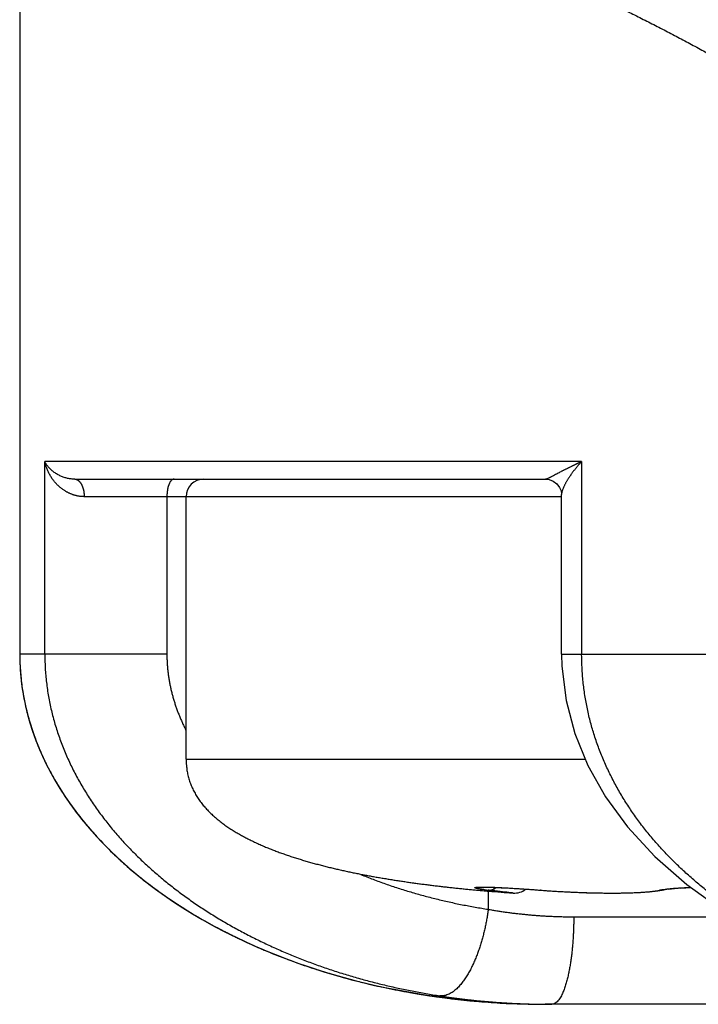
# Model space of a CAD drawing. Header units: millimetres. Extents: x 0 to 1300, y 0 to 891.
# Tile 123 of 141: x 881 to 884.87, y 464.6 to 470.22. Entities that reach past the tile are written whole.
import ezdxf

# ---------------------------------------------------------------- set-up
doc = ezdxf.new("R2010")
doc.units = ezdxf.units.MM
doc.header["$LTSCALE"] = 0.545669
doc.layers.add('NoLayerName_001', color=7, linetype='Continuous')

msp = doc.modelspace()

# ---------------------------------------------------------------- linework, layer by layer
at = {"layer": 'NoLayerName_001', "color": 60, "linetype": 'Continuous', "lineweight": 25}
for p, q in [((881, 487.85), (881, 466.6)), ((881.14302085, 466.60000004), (881.14302085, 467.7)), ((884.20805053, 467.7), (881.14302085, 467.7)), ((884.20805053, 467.7), (884.20805053, 466.6)), ((881.31402088, 467.6), (884.00181416, 467.6)), ((884.09347742, 467.5), (881.3680029, 467.5)), ((881.84034888, 467.5), (881.84034888, 466.6)), ((881.95, 466), (881.95, 467.5)), ((884.09347729, 466.60000005), (884.09347729, 467.51203615)), ((881.84034888, 466.6), (881, 466.6)), ((884.09347738, 466.60000005), (905.90652262, 466.59999893)), ((881.95, 466), (884.22920903, 466)), ((883.64195442, 465.24960392), (883.62620333, 465.2510102)), ((883.67465375, 465.24700358), (883.67465375, 465.14279636)), ((883.68656522, 465.26868989), (883.70540848, 465.26810219)), ((883.70540848, 465.26810219), (883.72645882, 465.26729047)), ((883.72645882, 465.26729047), (883.74959586, 465.26625826)), ((883.74959586, 465.26625826), (883.77464733, 465.2650023)), ((883.77464733, 465.2650023), (883.81542643, 465.26271388)), ((883.81542643, 465.26271388), (883.85940405, 465.25997191)), ((883.85940405, 465.25997191), (883.90756542, 465.25669428)), ((883.90572855, 465.25682465), (883.95531804, 465.25319159)), ((883.95340728, 465.2533364), (884.02464197, 465.24807356)), ((883.97467484, 465.25190122), (883.97355291, 465.25179001)), ((884.64272736, 465.24817796), (884.67478421, 465.25411753)), ((884.67607372, 465.2564698), (884.69471293, 465.25880799)), ((884.69242782, 465.25705466), (884.70694419, 465.25886305)), ((884.71811062, 465.26005062), (884.73428706, 465.26154292)), ((884.73428706, 465.26154292), (884.75797939, 465.26336615)), ((884.75258704, 465.2629849), (884.7793888, 465.26472523)), ((884.77289439, 465.26433942), (884.80288282, 465.26596096)), ((884.79512536, 465.26557973), (884.82840057, 465.26704485)), ((884.81917895, 465.26668369), (884.83136827, 465.26712706)), ((884.16308893, 465.1), (885.07666843, 465.1)), ((882.96764409, 464.72214758), (883.06424226, 464.69981634)), ((883.06424226, 464.69981634), (883.32528407, 464.651349)), ((883.32528407, 464.651349), (883.59468446, 464.61843344)), ((906, 464.6), (884, 464.6))]:
    msp.add_line(p, q, dxfattribs=at)
for points in [[(884.00178581, 467.59999998), (884.02261794, 467.59758358), (884.04636017, 467.58843494), (884.06690306, 467.57304419), (884.08209098, 467.55322897), (884.09059395, 467.53271817), (884.09334343, 467.5162383), (884.09347753, 467.51193596)], [(884.09355401, 466.60000007), (884.09524846, 466.53178489), (884.11902516, 466.33530061), (884.16894181, 466.14701911), (884.24393096, 465.96408654), (884.34431092, 465.78604943), (884.47066008, 465.61294173), (884.62512139, 465.44466682), (884.80776588, 465.28395204), (885.02053948, 465.1322762), (885.26086304, 464.99408137), (885.52734685, 464.8723499), (885.81759777, 464.76997014), (886.12893315, 464.68957364), (886.35129423, 464.64867589)], [(883.6279234, 465.26866668), (883.62817759, 465.26868937), (883.62955629, 465.26878801), (883.63200447, 465.26891713), (883.63531155, 465.26904107), (883.63942864, 465.26914464)], [(883.63942864, 465.26914464), (883.64422945, 465.26921518), (883.64971391, 465.26924629), (883.65584369, 465.26923298), (883.66261063, 465.26917215), (883.67000165, 465.26906197), (883.67799558, 465.26890179), (883.68656522, 465.26868989)], [(884.02464197, 465.24807356), (884.09677666, 465.24366359), (884.16721943, 465.2402491), (884.2360233, 465.23774677), (884.30294808, 465.23612533), (884.36771105, 465.23538591), (884.42989198, 465.23556413), (884.48906752, 465.23673611), (884.54444087, 465.23902415), (884.59564928, 465.24265946), (884.64272736, 465.24817796)], [(884.67430274, 465.25400591), (884.67747897, 465.25465829), (884.68460424, 465.25589786), (884.69458336, 465.25734723)], [(884.67658361, 465.25448311), (884.68309238, 465.25565344), (884.69242782, 465.25705466)], [(884.70409972, 465.25853623), (884.72170738, 465.26040266), (884.73872631, 465.26191437)], [(883.59468446, 464.61843344), (883.8719696, 464.60183876), (883.99992881, 464.60000001)]]:
    msp.add_lwpolyline(points, dxfattribs=at)
for centre, radius, start, end in [((882.05, 467.5), 0.1, 90, 180), ((882.32793918, 466.60023665), 1.3280383, 180.01021003, 186.10841757), ((882.31658511, 466.60000072), 1.31658511, 180, 180.40606254), ((882.33204391, 466.60043477), 1.33204663, 180.42005054, 187.40121678), ((882.34575818, 466.60187792), 1.3459308, 186.09717167, 186.75874269), ((882.35005875, 466.60238784), 1.3502615, 186.75875306, 187.42633307), ((882.35398674, 466.60289787), 1.35422246, 187.42625067, 187.91545597), ((882.37466545, 466.6060438), 1.37503898, 187.92663554, 192.7239738), ((882.3975159, 466.61090056), 1.39839804, 192.71186961, 193.06857312), ((882.40441293, 466.61251631), 1.40548178, 193.06915883, 194.11219665), ((882.41865988, 466.61612889), 1.42017958, 194.11340024, 195.81644352), ((882.43904411, 466.62192292), 1.44137126, 195.8171917, 197.76715854), ((882.46989953, 466.63193299), 1.4738096, 197.77171156, 200.85348035), ((882.49995259, 466.64322209), 1.50591268, 200.84782361, 202.28557717), ((882.51308819, 466.64856082), 1.52009169, 202.28401788, 202.71270458), ((882.51867208, 466.65089651), 1.5261444, 202.71265074, 203.05816661), ((882.55736064, 466.66796512), 1.56842733, 203.07833101, 207.78365909), ((882.36470458, 465.99951991), 0.41470485, 179.93366992, 184.92369303), ((882.37196601, 465.99982789), 0.42196605, 179.97663054, 184.88073241), ((882.59940748, 466.6894725), 1.61565218, 207.7633885, 208.30226715), ((882.61499648, 466.69791175), 1.6333789, 208.30364613, 209.59242658), ((882.65914159, 466.72344427), 1.68437442, 209.60610166, 212.73295514), ((882.70877418, 466.7552091), 1.74330137, 212.72911066, 214.15299608), ((882.75260267, 466.78501197), 1.79630273, 214.15483289, 215.92507138), ((882.79841492, 466.81814823), 1.85284273, 215.92364825, 217.39796623), ((882.84454056, 466.85356288), 1.91106523, 217.40158183, 219.09252018), ((882.91775523, 466.91359987), 2.00574708, 219.10477869, 222.28170636), ((882.9822469, 466.97152065), 2.09242878, 222.26702904, 223.34158615), ((883.02101333, 467.00818251), 2.14578537, 223.3430827, 224.76800476), ((883.0789844, 467.06567148), 2.22742865, 224.76773923, 227.89736509), ((883.15710695, 467.15047174), 2.34272415, 227.87028196, 228.98190237), ((883.19270653, 467.19141814), 2.39698222, 228.98221412, 230.17445115), ((883.25632535, 467.26852262), 2.49694317, 230.1864431, 233.14160964), ((883.31722878, 467.34887432), 2.59776653, 233.12987649, 234.31371863), ((883.34861962, 467.39252968), 2.65153618, 234.31306721, 235.30926172), ((884.56084554, 475.67297002), 10.46379098, 264.962008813, 265.928425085), ((884.50555629, 475.01388977), 9.80240207, 264.945629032, 265.159932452), ((883.86319286, 466.84580309), 1.6050142, 262.48186222, 263.25345554), ((884.55544652, 475.60955126), 10.40014898, 265.162942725, 265.933286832), ((883.82499955, 465.33534044), 0.1, 265.92286093, 309.07198669), ((884.6545102, 465.34042597), 0.08864118, 267.06067591, 278.9505928), ((884.65444031, 465.34098721), 0.08920646, 278.9388499, 282.86310235), ((883.40398019, 467.47325297), 2.74941809, 235.31809601, 238.23615862), ((883.48773921, 467.60670938), 2.90697861, 238.2172375, 239.53410056), ((883.52349194, 467.66702503), 2.97705267, 239.5295942, 240.16513934), ((883.57627305, 467.76011748), 3.08406566, 240.17494876, 242.48567112), ((883.64024015, 467.8821939), 3.22188559, 242.4796883, 243.99176163), ((883.67114858, 467.94504012), 3.2919208, 243.98792792, 244.43840536), ((883.71289743, 468.03356926), 3.38979877, 244.44746671, 246.77419791), ((883.76329337, 468.15009336), 3.51675345, 246.76833614, 248.18697163), ((883.78462489, 468.20289646), 3.57370227, 248.18402656, 248.51532212), ((883.81609573, 468.28433085), 3.66100455, 248.52379565, 251.00029605), ((883.85160086, 468.38620041), 3.76888347, 250.99412652, 252.28298751), ((883.86354464, 468.42316815), 3.80773256, 252.28107006, 252.46324726), ((883.89072349, 468.51248937), 3.90109206, 252.47791036, 255.72285639), ((883.92064493, 468.62735145), 4.01978559, 255.71329413, 256.2866706), ((884.00020457, 469.06616456), 4.46616456, 266.7021957, 269.99737561), ((884.03820104, 468.95327978), 4.35327827, 269.49627096, 269.9997548)]:
    msp.add_arc(centre, radius, start, end, dxfattribs=at)
msp.add_ellipse((884, 466.6), major_axis=(-3, 0), ratio=0.6666666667, start_param=0, end_param=1.5707963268, dxfattribs=at)
for points, knots in [([(882.50384637, 471.02355191), (882.53240147, 471.01577274), (882.58957051, 471.00042001), (882.67498638, 470.97615301), (882.76019979, 470.95116694), (882.84517085, 470.92534489), (882.92990583, 470.89874051), (883.01439865, 470.87136176), (883.09864653, 470.84322884), (883.18264579, 470.8143586), (883.26639345, 470.78476899), (883.34988707, 470.75447584), (883.4331231, 470.72348829), (883.51609909, 470.69181595), (883.59881261, 470.65946822), (883.68126124, 470.62645453), (883.76344258, 470.59278431), (883.8453542, 470.55846698), (883.92699368, 470.52351197), (884.00835863, 470.48792872), (884.08944662, 470.45172657), (884.17025586, 470.41491504), (884.25078401, 470.37750069), (884.33102887, 470.33948875), (884.41098856, 470.30088458), (884.49066124, 470.26169358), (884.57004481, 470.22192074), (884.64913794, 470.18157276), (884.72793079, 470.14064004), (884.80641179, 470.09911036), (884.88456966, 470.05697223), (884.96239313, 470.01421416), (885.03987044, 469.97082394), (885.11699037, 469.92679306), (885.19373072, 469.88209817), (885.2700619, 469.83670789), (885.34595241, 469.79059024), (885.42137907, 469.74372559), (885.49628635, 469.69604612), (885.57073964, 469.64766435), (885.61981524, 469.61456794), (885.64442252, 469.5981253)], [0, 0, 0, 0, 0.0887872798, 0.1775809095, 0.2663811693, 0.3551878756, 0.4440003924, 0.5328176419, 0.6216381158, 0.7104598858, 0.7992806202, 0.8880986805, 0.976914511, 1.0657286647, 1.1545414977, 1.2433531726, 1.3321636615, 1.4209727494, 1.5097800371, 1.5985849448, 1.6873867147, 1.7761845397, 1.864978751, 1.9537703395, 2.0425602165, 2.131349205, 2.2201380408, 2.3089273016, 2.3977171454, 2.4865078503, 2.5753000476, 2.6640947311, 2.7528932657, 2.8416971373, 2.9305044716, 3.0193113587, 3.108114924, 3.1969134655, 3.2857065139, 3.3744948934, 3.4632806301, 3.4632806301, 3.4632806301, 3.4632806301]), ([(881.31402088, 467.6), (881.31062561, 467.60009698), (881.30383023, 467.60014997), (881.29367109, 467.60107515), (881.28356006, 467.60248984), (881.27351007, 467.60447286), (881.26353173, 467.60698636), (881.25363655, 467.61002412), (881.24383989, 467.61356852), (881.23416743, 467.61760584), (881.22465697, 467.62212551), (881.21535079, 467.62711424), (881.2062915, 467.63255898), (881.19752171, 467.63844661), (881.18908402, 467.6447641), (881.18102122, 467.65149854), (881.17337546, 467.65863669), (881.16619154, 467.6661668), (881.15950476, 467.67407205), (881.15338604, 467.68235458), (881.1477749, 467.69094656), (881.1446547, 467.6970148), (881.14302085, 467.7)], [0, 0, 0, 0, 0.01018996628, 0.02037535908, 0.03057579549, 0.04080884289, 0.05109003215, 0.06143290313, 0.07184849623, 0.08233217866, 0.09286445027, 0.10342556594, 0.1139966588, 0.12456020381, 0.13510050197, 0.1456041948, 0.15606081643, 0.16646338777, 0.17680905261, 0.18709974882, 0.19734289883, 0.20755209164, 0.20755209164, 0.20755209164, 0.20755209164]), ([(881.25067395, 467.53813246), (881.24798857, 467.54005066), (881.24255541, 467.54381084), (881.23474826, 467.54993231), (881.22714872, 467.55632929), (881.21980298, 467.56303996), (881.21271028, 467.57003582), (881.20588249, 467.5773063), (881.19932807, 467.58483601), (881.19305642, 467.59261086), (881.1870767, 467.60061642), (881.1813981, 467.60883838), (881.17602972, 467.61726269), (881.17097999, 467.62587563), (881.16625649, 467.63466374), (881.16186683, 467.64361391), (881.15781817, 467.65271295), (881.15411919, 467.66194798), (881.15077306, 467.67130492), (881.14780345, 467.68077428), (881.14515761, 467.69032942), (881.14376351, 467.69678523), (881.14302085, 467.7)], [0, 0, 0, 0, 0.00990032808, 0.01981660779, 0.02974872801, 0.03969586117, 0.04965655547, 0.05962882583, 0.06961024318, 0.07959802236, 0.08958910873, 0.09958026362, 0.1095681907, 0.1195505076, 0.12952575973, 0.13949257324, 0.14944968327, 0.15939600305, 0.16933069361, 0.17925323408, 0.18916349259, 0.19906179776, 0.19906179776, 0.19906179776, 0.19906179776]), ([(884.20805053, 467.7), (884.20630559, 467.69921739), (884.20281387, 467.69765628), (884.19758734, 467.69528999), (884.19236741, 467.69290915), (884.18715525, 467.69051123), (884.18195052, 467.68809709), (884.17675329, 467.68566666), (884.17156352, 467.68322014), (884.1663812, 467.68075766), (884.16120631, 467.67827934), (884.15603884, 467.67578534), (884.15087877, 467.67327579), (884.14572608, 467.67075082), (884.14058075, 467.66821058), (884.1354428, 467.66565517), (884.13031209, 467.66308507), (884.12518839, 467.66050098), (884.12007149, 467.65790354), (884.1149612, 467.65529344), (884.10985729, 467.65267133), (884.10475958, 467.65003787), (884.09966786, 467.64739373), (884.09458193, 467.64473956), (884.08780853, 467.64118849), (884.07935514, 467.63672732), (884.06584336, 467.62954684), (884.05404027, 467.62321743), (884.04389931, 467.6178304), (884.03881926, 467.6151662), (884.03373071, 467.61254603), (884.02862454, 467.60998017), (884.02347768, 467.60748415), (884.018252, 467.60505992), (884.01295279, 467.60276351), (884.00756722, 467.60052228), (884.003696, 467.60027493), (884.00181416, 467.6)], [0, 0, 0, 0, 0.00573720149, 0.01147441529, 0.01721165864, 0.02294894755, 0.02868629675, 0.03442371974, 0.0401612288, 0.04589883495, 0.05163654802, 0.05737437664, 0.06311232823, 0.06885040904, 0.07458862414, 0.08032697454, 0.08606542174, 0.09180389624, 0.09754232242, 0.10328061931, 0.10901870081, 0.11475647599, 0.12049384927, 0.12623072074, 0.13196698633, 0.14343726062, 0.15490568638, 0.17787061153, 0.183616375, 0.18935461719, 0.19507927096, 0.20078696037, 0.20649712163, 0.21224237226, 0.21805524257, 0.22386740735, 0.22957288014, 0.22957288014, 0.22957288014, 0.22957288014]), ([(884.20805053, 467.7), (884.20660154, 467.69844522), (884.20369394, 467.69534413), (884.19938858, 467.69063988), (884.19511754, 467.68590347), (884.19088792, 467.68112921), (884.18669923, 467.67631854), (884.182553, 467.67147101), (884.17845022, 467.66658666), (884.17439202, 467.6616654), (884.17037952, 467.65670718), (884.1664138, 467.65171194), (884.16249601, 467.64667959), (884.15862711, 467.64161014), (884.15480889, 467.63650293), (884.15104343, 467.631357), (884.14733274, 467.62617147), (884.14367885, 467.62094542), (884.1400838, 467.61567796), (884.13654959, 467.61036817), (884.13307828, 467.60501515), (884.12967183, 467.59961802), (884.12633251, 467.59417582), (884.12306203, 467.58868886), (884.11986924, 467.58315448), (884.11676593, 467.57756977), (884.11376356, 467.57193249), (884.11087373, 467.56624033), (884.10810809, 467.56049095), (884.10547793, 467.55468216), (884.10299602, 467.54881129), (884.1006697, 467.54287757), (884.09853378, 467.53686987), (884.09663448, 467.5307709), (884.0950434, 467.52458145), (884.09375124, 467.51830303), (884.09362998, 467.51403637), (884.09347742, 467.51191793)], [0, 0, 0, 0, 0.00637588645, 0.01275283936, 0.01913059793, 0.02550892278, 0.03188759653, 0.03826642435, 0.04464523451, 0.05102387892, 0.05740223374, 0.06378019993, 0.07015770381, 0.0765347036, 0.08291125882, 0.08928752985, 0.09566374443, 0.10204019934, 0.10841726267, 0.11479537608, 0.12117505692, 0.12755690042, 0.1339415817, 0.14032961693, 0.14671945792, 0.15310877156, 0.15949575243, 0.1658791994, 0.17225858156, 0.17863410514, 0.18500678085, 0.19137842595, 0.19775153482, 0.20413222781, 0.21053144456, 0.21692967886, 0.22330143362, 0.22330143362, 0.22330143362, 0.22330143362]), ([(881.31402088, 467.6), (881.31538207, 467.59989466), (881.31813327, 467.59982843), (881.32217152, 467.59884922), (881.32609783, 467.59744005), (881.32986014, 467.59557218), (881.33341383, 467.59334421), (881.33672187, 467.59080684), (881.33977049, 467.5880108), (881.34257473, 467.58499897), (881.34515788, 467.58180658), (881.34754288, 467.57846779), (881.34975681, 467.57501568), (881.3518117, 467.5714678), (881.35371322, 467.56783444), (881.35546979, 467.5641259), (881.35708937, 467.56035209), (881.35857984, 467.55652285), (881.35995018, 467.55264734), (881.36120376, 467.54873124), (881.3623426, 467.54477866), (881.3633693, 467.54079353), (881.36428632, 467.5367797), (881.36509619, 467.53274106), (881.3658014, 467.52868148), (881.36640444, 467.52460483), (881.36690786, 467.52051498), (881.3673139, 467.51641581), (881.36762604, 467.51231119), (881.36784312, 467.50820497), (881.36798119, 467.50410111), (881.36798863, 467.50136604), (881.3680029, 467.5)], [0, 0, 0, 0, 0.00409578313, 0.0082244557, 0.01239558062, 0.01659626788, 0.0207971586, 0.02496077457, 0.02908563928, 0.03319286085, 0.03729508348, 0.04139679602, 0.04549615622, 0.04959375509, 0.05369283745, 0.05779521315, 0.06190129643, 0.06601022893, 0.07012028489, 0.0742313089, 0.0783439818, 0.082458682, 0.08657549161, 0.09069421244, 0.09481438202, 0.09893528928, 0.10305598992, 0.10717532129, 0.11129191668, 0.11540421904, 0.11951049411, 0.12360884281, 0.12360884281, 0.12360884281, 0.12360884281]), ([(881.88083606, 467.6), (881.87938315, 467.59981962), (881.8764475, 467.5997199), (881.87233127, 467.59802302), (881.86856595, 467.5956064), (881.8651369, 467.59245824), (881.86201457, 467.58876537), (881.85918252, 467.58464687), (881.85662859, 467.58023878), (881.85434389, 467.57567337), (881.85231826, 467.57107897), (881.85052648, 467.56654474), (881.84896504, 467.56209594), (881.84761279, 467.55771846), (881.84644422, 467.55338858), (881.8454339, 467.54908254), (881.84455609, 467.54477651), (881.8437858, 467.54044673), (881.84309613, 467.53607586), (881.84247491, 467.53165648), (881.84192656, 467.52719157), (881.84145354, 467.52269106), (881.84105947, 467.51816505), (881.84074645, 467.51362366), (881.84052165, 467.509077), (881.8403734, 467.50453527), (881.8403645, 467.50150975), (881.84034888, 467.5)], [0, 0, 0, 0, 0.00439219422, 0.00871683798, 0.01315004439, 0.01777896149, 0.02261838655, 0.02763269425, 0.03275331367, 0.03789045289, 0.04294051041, 0.04781215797, 0.05251321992, 0.05708156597, 0.06155377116, 0.06596489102, 0.07034834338, 0.07473590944, 0.07915712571, 0.0836225, 0.08812375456, 0.09265181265, 0.09719767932, 0.10175246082, 0.10630738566, 0.11085382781, 0.11538333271, 0.11538333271, 0.11538333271, 0.11538333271]), ([(881.3680029, 467.5), (881.36592791, 467.50003495), (881.36177594, 467.50005366), (881.35555468, 467.50038901), (881.34934365, 467.50090584), (881.34314858, 467.50163561), (881.33697466, 467.5025675), (881.33082752, 467.50370241), (881.32471263, 467.50503574), (881.3186354, 467.50656234), (881.31260137, 467.50827713), (881.30661608, 467.51017502), (881.30068508, 467.51225093), (881.2948139, 467.51449976), (881.28900809, 467.51691643), (881.28327321, 467.51949588), (881.27761471, 467.52223292), (881.27203845, 467.5251229), (881.26654888, 467.52815914), (881.26115553, 467.53134249), (881.25584917, 467.53464585), (881.252405, 467.53698263), (881.25067395, 467.53813246)], [0, 0, 0, 0, 0.00622582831, 0.01245358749, 0.01868485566, 0.02492105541, 0.03116346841, 0.03741321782, 0.04367079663, 0.04993601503, 0.05620830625, 0.06248676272, 0.0687701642, 0.07505700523, 0.08134552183, 0.08763371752, 0.09391938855, 0.10020014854, 0.10647345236, 0.11273661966, 0.11898685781, 0.12522128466, 0.12522128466, 0.12522128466, 0.12522128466]), ([(881.14310572, 466.60000004), (881.14390981, 466.57307881), (881.14436511, 466.51913037), (881.15198704, 466.43847203), (881.16362012, 466.35823989), (881.17991615, 466.27875557), (881.20056231, 466.20031541), (881.22553393, 466.12319761), (881.25460697, 466.04759173), (881.28755166, 465.97362273), (881.32414743, 465.90140443), (881.36417292, 465.83104806), (881.40742, 465.76265246), (881.45368291, 465.69628479), (881.50276043, 465.63198086), (881.55445966, 465.56976769), (881.60858814, 465.50967141), (881.66496315, 465.45170805), (881.72342392, 465.39587984), (881.78382722, 465.34217193), (881.84603734, 465.29056032), (881.90991993, 465.24102149), (881.97534457, 465.19352469), (882.04220357, 465.14804681), (882.11040739, 465.10456898), (882.17986948, 465.06306597), (882.25050404, 465.0235132), (882.32222515, 464.9858859), (882.39494693, 464.95015936), (882.46858354, 464.91630895), (882.54304911, 464.88430987), (882.61825865, 464.85413766), (882.69413418, 464.8257629), (882.77061507, 464.7991669), (882.84765249, 464.77432996), (882.92520238, 464.7512359), (883.00321606, 464.72984537), (883.08166266, 464.71020667), (883.16044486, 464.69204084), (883.21330023, 464.68153818), (883.23968086, 464.67608702)], [0, 0, 0, 0, 0.0807997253, 0.161754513, 0.2428178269, 0.3239300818, 0.4050224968, 0.4860334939, 0.5669854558, 0.6479189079, 0.7288498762, 0.8097719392, 0.8906623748, 0.9715292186, 1.0523956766, 1.1332676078, 1.2141342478, 1.2949718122, 1.375782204, 1.4565890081, 1.5374053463, 1.6182334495, 1.6990664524, 1.7799089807, 1.8607770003, 1.9416809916, 2.0226256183, 2.1036100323, 2.1846281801, 2.2656691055, 2.346717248, 2.4277527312, 2.5087538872, 2.5897177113, 2.670651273, 2.7515595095, 2.8324451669, 2.9133088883, 2.9941493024, 3.0749631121, 3.0749631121, 3.0749631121, 3.0749631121]), ([(881.84034888, 466.6), (881.84044865, 466.59247292), (881.84050462, 466.57741019), (881.84145111, 466.55482615), (881.84290497, 466.53225658), (881.84495307, 466.50971842), (881.8475637, 466.48722757), (881.85073698, 466.46480022), (881.85446449, 466.44245246), (881.85874007, 466.42020042), (881.86355701, 466.39806023), (881.86890874, 466.37604766), (881.87478946, 466.35417698), (881.881185, 466.33245799), (881.88808116, 466.31089826), (881.89546409, 466.28950504), (881.90331948, 466.26828534), (881.91163462, 466.24724697), (881.92039099, 466.22639484), (881.92959162, 466.20574462), (881.93915924, 466.18527192), (881.94593281, 466.17182028), (881.949269, 466.16507232)], [0, 0, 0, 0, 0.02258323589, 0.04518316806, 0.06779851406, 0.09042751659, 0.11306798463, 0.13571733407, 0.15837262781, 0.18103061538, 0.20368777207, 0.22634033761, 0.24898531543, 0.27162376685, 0.29425728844, 0.3168867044, 0.33951209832, 0.36213284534, 0.3847476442, 0.40735454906, 0.4299510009, 0.45253385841, 0.45253385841, 0.45253385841, 0.45253385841]), ([(884.2164076, 466.44299578), (884.21434158, 466.46914818), (884.20884615, 466.52133873), (884.20881322, 466.57381768), (884.20811505, 466.60000004)], [0, 0, 0, 0, 0.07870163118, 0.15727662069, 0.15727662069, 0.15727662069, 0.15727662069]), ([(881.01109532, 466.42884498), (881.01619105, 466.39793619), (881.02487706, 466.33559974), (881.04730489, 466.24340341), (881.07531856, 466.15186444), (881.10988379, 466.0613408), (881.15065962, 465.97199035), (881.19765867, 465.8840236), (881.25080389, 465.79764717), (881.30998796, 465.71305509), (881.37502966, 465.6304038), (881.44576157, 465.54986205), (881.52201228, 465.47159686), (881.60361193, 465.39577619), (881.69039061, 465.32256809), (881.78217858, 465.25214093), (881.87880471, 465.18466475), (881.98008527, 465.12031599), (882.08577399, 465.05919986), (882.19561941, 465.00142751), (882.30936786, 464.94711137), (882.42676574, 464.89636418), (882.54755936, 464.84929867), (882.67149514, 464.80602852), (882.79831846, 464.76666452), (882.92777243, 464.7313307), (883.05957414, 464.7000923), (883.19342624, 464.67299351), (883.32902658, 464.65002786), (883.46608777, 464.63141523), (883.604264, 464.61651599), (883.69692182, 464.61079284), (883.74328502, 464.60739587)], [0, 0, 0, 0, 0.0939780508, 0.1886630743, 0.2842782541, 0.381033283, 0.4791249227, 0.578737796, 0.6800449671, 0.7831928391, 0.8882874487, 0.9954092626, 1.1046174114, 1.2159527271, 1.3294405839, 1.445093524, 1.5629136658, 1.6828880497, 1.8049655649, 1.9290734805, 2.0551263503, 2.1830284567, 2.3126759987, 2.4439590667, 2.5767634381, 2.7109714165, 2.8464493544, 2.9830464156, 3.1206052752, 3.2589640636, 3.3979579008, 3.5374203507, 3.5374203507, 3.5374203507, 3.5374203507]), ([(886.35187924, 464.65170824), (886.32609553, 464.6562272), (886.274444, 464.66487564), (886.19737601, 464.68020278), (886.12058038, 464.69697009), (886.04414726, 464.71545071), (885.96811197, 464.7355984), (885.89252454, 464.75745254), (885.81743107, 464.78102959), (885.74287868, 464.80635206), (885.66891446, 464.83344119), (885.59558976, 464.86231524), (885.52296946, 464.89299366), (885.45113603, 464.92550412), (885.38017871, 464.95986931), (885.3101875, 464.9961123), (885.24125239, 465.03425601), (885.17346336, 465.07432342), (885.10691047, 465.11633755), (885.04168368, 465.16032133), (884.97787384, 465.20629797), (884.91557615, 465.25428381), (884.85490401, 465.30429738), (884.79598839, 465.35635723), (884.738964, 465.4104766), (884.68396637, 465.46666823), (884.63114141, 465.52493557), (884.580642, 465.58525624), (884.53263267, 465.64758844), (884.4872866, 465.71188431), (884.44477547, 465.77809419), (884.40528282, 465.84616328), (884.36896951, 465.91599924), (884.33597738, 465.98747944), (884.30645615, 466.06047708), (884.28056691, 466.13486489), (884.25842713, 466.21050115), (884.24033335, 466.28722435), (884.22568245, 466.36472198), (884.21982427, 466.41695658), (884.2164076, 466.44299578)], [0, 0, 0, 0, 0.0785301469, 0.157100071, 0.2357025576, 0.3143322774, 0.3929858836, 0.4716621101, 0.5503618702, 0.6290883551, 0.7078471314, 0.7866459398, 0.865480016, 0.9443260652, 1.0231633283, 1.1019756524, 1.1807518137, 1.2594858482, 1.3381773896, 1.4168320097, 1.4954615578, 1.5740831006, 1.6526989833, 1.7313029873, 1.8098984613, 1.8884995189, 1.9671292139, 2.0457841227, 2.1244427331, 2.2030953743, 2.2817462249, 2.3604132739, 2.4391013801, 2.5177990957, 2.596504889, 2.6752297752, 2.7539983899, 2.83281758, 2.9116446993, 2.9904319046, 2.9904319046, 2.9904319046, 2.9904319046]), ([(881.95153003, 465.96392623), (881.95266264, 465.95470792), (881.95444547, 465.93619511), (881.96002002, 465.90884342), (881.96731364, 465.88192459), (881.97658451, 465.85561141), (881.98767886, 465.83000737), (882.00051194, 465.80520587), (882.01493474, 465.7812761), (882.03081365, 465.75828808), (882.04803035, 465.73630507), (882.0664415, 465.71533709), (882.08589128, 465.69534137), (882.10624138, 465.6762701), (882.12735789, 465.65806207), (882.14915222, 465.64068276), (882.17155178, 465.62409747), (882.19448648, 465.60826584), (882.21789171, 465.59314469), (882.24171589, 465.5786976), (882.2659126, 465.56488525), (882.29043718, 465.55166709), (882.31524867, 465.53900082), (882.34031786, 465.52685701), (882.3656186, 465.51520449), (882.39112579, 465.5040118), (882.41681594, 465.49324606), (882.44267443, 465.48288921), (882.46868854, 465.47292333), (882.49484591, 465.4633301), (882.52113421, 465.45409125), (882.5475411, 465.44518853), (882.57405421, 465.4366036), (882.60066133, 465.42831845), (882.62735074, 465.42031357), (882.65411433, 465.41257481), (882.68094771, 465.40509468), (882.70784621, 465.39786099), (882.73480806, 465.39087337), (882.76182121, 465.38408862), (882.77988172, 465.37977816), (882.78890545, 465.37759636)], [0, 0, 0, 0, 0.027862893, 0.0557459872, 0.0836179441, 0.1114827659, 0.1393612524, 0.1672661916, 0.1951943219, 0.2231260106, 0.2510310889, 0.2789143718, 0.3067976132, 0.3346827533, 0.3625571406, 0.390423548, 0.4182894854, 0.4461546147, 0.4740143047, 0.501872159, 0.5297311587, 0.5575897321, 0.5854443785, 0.6132974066, 0.6411509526, 0.6690048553, 0.6968577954, 0.7247114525, 0.7525678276, 0.7804279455, 0.808291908, 0.8361589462, 0.8640274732, 0.8918951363, 0.9197589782, 0.9476180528, 0.9754737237, 1.0033271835, 1.0311793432, 1.0590308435, 1.0868820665, 1.0868820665, 1.0868820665, 1.0868820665]), ([(882.78890545, 465.37759636), (882.7979458, 465.3754847), (882.81601496, 465.37121188), (882.84318721, 465.36509991), (882.87039541, 465.35915328), (882.8976444, 465.35339762), (882.92492996, 465.34781875), (882.95225053, 465.34241318), (882.97960387, 465.33717453), (883.00698792, 465.33209719), (883.03440057, 465.32717537), (883.06183974, 465.3224033), (883.08930333, 465.31777526), (883.11678933, 465.31328527), (883.14429616, 465.30892842), (883.17182278, 465.30470158), (883.19936823, 465.30060128), (883.22693158, 465.29662412), (883.25451191, 465.29276669), (883.28210829, 465.28902557), (883.30971977, 465.28539735), (883.33734544, 465.28187863), (883.36498436, 465.278466), (883.39263567, 465.27515597), (883.42029867, 465.27194605), (883.44797278, 465.26883394), (883.47565739, 465.2658173), (883.50335193, 465.26289372), (883.53105583, 465.2600611), (883.55876842, 465.2573162), (883.58648942, 465.25466005), (883.61421712, 465.25207771), (883.6327093, 465.25043509), (883.64195442, 465.24960392)], [0, 0, 0, 0, 0.02785108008, 0.0557019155, 0.08355222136, 0.11140208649, 0.13925187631, 0.16710184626, 0.19495213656, 0.22280277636, 0.25065368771, 0.27850468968, 0.30635550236, 0.33420575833, 0.36205531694, 0.38990439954, 0.41775320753, 0.44560189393, 0.47345056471, 0.50129928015, 0.52914805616, 0.55699686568, 0.58484563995, 0.61269429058, 0.64054283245, 0.66839131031, 0.69623974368, 0.72408812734, 0.75193643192, 0.77978460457, 0.80763256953, 0.83548022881, 0.8633274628, 0.8633274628, 0.8633274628, 0.8633274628]), ([(882.94724305, 465.34175209), (882.95891928, 465.33705533), (882.98222724, 465.32754903), (883.01745935, 465.31396502), (883.05284452, 465.30077829), (883.08840609, 465.28805651), (883.12412977, 465.27577465), (883.16001074, 465.2639327), (883.19604154, 465.25252636), (883.23221485, 465.24155338), (883.26852302, 465.23101108), (883.30495843, 465.22089688), (883.34151349, 465.2112082), (883.37818059, 465.20194245), (883.41495211, 465.19309702), (883.45182046, 465.18466941), (883.48877798, 465.1766567), (883.52581724, 465.16905752), (883.56292994, 465.16186476), (883.60011112, 465.15509267), (883.63734323, 465.14867588), (883.66222389, 465.14478839), (883.67465375, 465.14279636)], [0, 0, 0, 0, 0.03775638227, 0.07551380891, 0.11327481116, 0.15104163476, 0.18881624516, 0.22659999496, 0.26439254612, 0.30219298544, 0.3400002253, 0.37781300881, 0.41562991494, 0.45344936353, 0.49126962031, 0.52908880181, 0.56690488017, 0.60471568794, 0.64251892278, 0.68031215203, 0.71809281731, 0.75585823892, 0.75585823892, 0.75585823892, 0.75585823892]), ([(883.60210701, 465.2638761), (883.60179073, 465.26400086), (883.60115517, 465.26423336), (883.60022353, 465.26468276), (883.59938332, 465.26515914), (883.59849321, 465.2659841), (883.59922017, 465.26699499), (883.60014787, 465.26732623), (883.60111589, 465.26766109), (883.60210779, 465.26789572), (883.60310694, 465.26809816), (883.60411164, 465.2682699), (883.60511955, 465.26842164), (883.60613, 465.26855546), (883.60714242, 465.26867407), (883.60815631, 465.26878001), (883.60917118, 465.26887595), (883.61018666, 465.26896425), (883.61120266, 465.26904535), (883.61221911, 465.26911985), (883.61323594, 465.26918832), (883.61425312, 465.26925132), (883.61527058, 465.26930943), (883.61628828, 465.26936324), (883.61730619, 465.26941304), (883.61832428, 465.26945907), (883.61934254, 465.26950154), (883.62036093, 465.2695407), (883.62137945, 465.26957677), (883.62239807, 465.26961), (883.62341677, 465.2696406), (883.62443553, 465.26966883), (883.62545433, 465.26969476), (883.62647319, 465.2697185), (883.62749209, 465.26974012), (883.62851103, 465.26975973), (883.62986965, 465.2697833), (883.63156802, 465.26980821), (883.63360613, 465.26983129), (883.63564431, 465.26984905), (883.63700313, 465.26985543), (883.63768253, 465.2698593)], [0, 0, 0, 0, 0.001019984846, 0.002037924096, 0.003057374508, 0.004067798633, 0.005042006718, 0.006057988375, 0.007078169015, 0.008097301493, 0.009116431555, 0.010135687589, 0.011154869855, 0.012174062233, 0.013193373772, 0.014212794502, 0.01523221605, 0.016251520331, 0.017270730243, 0.018289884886, 0.019309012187, 0.02032812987, 0.02134724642, 0.022366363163, 0.023385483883, 0.024404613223, 0.025423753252, 0.026442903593, 0.027462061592, 0.028481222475, 0.029500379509, 0.030519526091, 0.031538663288, 0.032557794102, 0.03357692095, 0.03459604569, 0.035615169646, 0.037653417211, 0.039691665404, 0.041729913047, 0.043768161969, 0.043768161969, 0.043768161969, 0.043768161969]), ([(883.65319274, 465.25458641), (883.65218264, 465.25472173), (883.6504989, 465.25494559), (883.64814272, 465.25526686), (883.64612358, 465.25554554), (883.64410501, 465.25582841), (883.64208705, 465.25611553), (883.64006973, 465.25640722), (883.63805312, 465.25670369), (883.63603725, 465.25700522), (883.63402218, 465.25731205), (883.63200796, 465.25762444), (883.63033018, 465.25788955), (883.62898845, 465.2581048), (883.62798244, 465.25826799), (883.62697674, 465.2584331), (883.62597139, 465.25860026), (883.62496641, 465.25876963), (883.62396183, 465.25894137), (883.62295768, 465.25911562), (883.621954, 465.25929253), (883.62095081, 465.25947227), (883.61994815, 465.25965497), (883.61894604, 465.25984079), (883.61794451, 465.26002988), (883.6169436, 465.2602224), (883.61594333, 465.26041848), (883.61494373, 465.2606183), (883.61394485, 465.26082198), (883.61294676, 465.26102972), (883.61194973, 465.26124242), (883.61095407, 465.26146092), (883.60996009, 465.2616861), (883.60896807, 465.26191879), (883.60797833, 465.26215989), (883.60699104, 465.26241021), (883.60600657, 465.26267173), (883.605025, 465.26294591), (883.60404719, 465.26323651), (883.60307155, 465.26353844), (883.6024293, 465.26376568), (883.60210701, 465.2638761)], [0, 0, 0, 0, 0.003057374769, 0.005095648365, 0.00713393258, 0.009172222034, 0.011210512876, 0.013248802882, 0.015287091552, 0.017325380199, 0.019363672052, 0.021401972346, 0.023440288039, 0.024459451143, 0.025478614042, 0.026497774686, 0.027516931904, 0.028536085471, 0.029555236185, 0.03057438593, 0.03159353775, 0.03261269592, 0.033631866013, 0.034651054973, 0.035670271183, 0.036689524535, 0.037708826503, 0.038728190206, 0.039747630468, 0.040767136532, 0.041786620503, 0.042805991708, 0.043825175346, 0.044844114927, 0.045862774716, 0.046881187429, 0.04789964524, 0.048918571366, 0.049938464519, 0.050959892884, 0.051981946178, 0.051981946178, 0.051981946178, 0.051981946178]), ([(883.63768253, 465.2698593), (883.63836195, 465.26986141), (883.63972077, 465.26986675), (883.64175902, 465.26986798), (883.64311784, 465.26986486), (883.64379726, 465.26986379)], [0, 0, 0, 0, 0.0020382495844, 0.0040764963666, 0.0061147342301, 0.0061147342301, 0.0061147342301, 0.0061147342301]), ([(883.64379726, 465.26986379), (883.6482159, 465.2698283), (883.65705367, 465.26978983), (883.67030841, 465.26953701), (883.68356136, 465.26919538), (883.69681209, 465.26876386), (883.71006057, 465.26827181), (883.7233069, 465.26773324), (883.73655094, 465.26715029), (883.74979288, 465.26652698), (883.7630329, 465.26586687), (883.77627119, 465.26517357), (883.78950793, 465.26445088), (883.80274327, 465.26370178), (883.8159772, 465.26292679), (883.82920973, 465.2621268), (883.84685127, 465.26102785), (883.86889966, 465.25959549), (883.89535206, 465.25779), (883.92179868, 465.25590156), (883.9482403, 465.25394663), (883.96586301, 465.25257829), (883.97467491, 465.25190226)], [0, 0, 0, 0, 0.01325636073, 0.02651306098, 0.03977043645, 0.05302829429, 0.0662860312, 0.0795432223, 0.09280001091, 0.10605655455, 0.11931297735, 0.13256937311, 0.14582580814, 0.15908231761, 0.17233891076, 0.18559559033, 0.19885235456, 0.22536609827, 0.2518800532, 0.27839405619, 0.30490788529, 0.33142126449, 0.33142126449, 0.33142126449, 0.33142126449]), ([(883.81788961, 465.23559351), (883.8166957, 465.23572916), (883.81430838, 465.23600362), (883.81072541, 465.23639617), (883.80713945, 465.23675869), (883.78922561, 465.23872948), (883.76295679, 465.24166425), (883.72714628, 465.24576075), (883.69969606, 465.24894034), (883.68179893, 465.25105782), (883.67463967, 465.2519013)], [0, 0, 0, 0, 0.00360477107, 0.00720912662, 0.01081311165, 0.01441739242, 0.06127463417, 0.09010994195, 0.12254948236, 0.14417580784, 0.14417580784, 0.14417580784, 0.14417580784]), ([(883.6746398, 465.25190274), (883.67545746, 465.25186796), (883.67709341, 465.25177239), (883.67955407, 465.25178493), (883.68201585, 465.25188801), (883.68447505, 465.25209669), (883.68692693, 465.25240445), (883.68936703, 465.25281058), (883.6917908, 465.25331281), (883.69419374, 465.25390929), (883.69657132, 465.25459803), (883.69891925, 465.25537736), (883.70123406, 465.25624502), (883.70351369, 465.25719721), (883.70575647, 465.25823058), (883.70796077, 465.2593417), (883.710125, 465.26052714), (883.71224741, 465.26178365), (883.71432689, 465.26310719), (883.7163599, 465.2644968), (883.718352, 465.26593992), (883.71963507, 465.26695918), (883.72028159, 465.26746118)], [0, 0, 0, 0, 0.002455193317, 0.004914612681, 0.00737819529, 0.009845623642, 0.012316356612, 0.014789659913, 0.017264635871, 0.019740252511, 0.022215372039, 0.024688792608, 0.027160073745, 0.029629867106, 0.032098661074, 0.034566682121, 0.037033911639, 0.039500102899, 0.041964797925, 0.044427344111, 0.046886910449, 0.049342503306, 0.049342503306, 0.049342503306, 0.049342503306]), ([(883.97467484, 465.25190122), (883.97967177, 465.2515192), (883.98966489, 465.25074437), (884.00465956, 465.2496467), (884.01965716, 465.2485871), (884.03465805, 465.24757213), (884.04966191, 465.2465995), (884.0646686, 465.24566929), (884.07967795, 465.24478093), (884.09468977, 465.24393405), (884.10970389, 465.24312821), (884.12472013, 465.24236299), (884.13973833, 465.24163796), (884.15475829, 465.24095271), (884.16977986, 465.2403068), (884.18480286, 465.23969983), (884.19982714, 465.23913134), (884.21485264, 465.23860197), (884.22987933, 465.23811237), (884.24490716, 465.2376632), (884.25993612, 465.23725512), (884.27496616, 465.23688879), (884.28999725, 465.23656484), (884.3050293, 465.23628404), (884.32006218, 465.23604813), (884.33509573, 465.23585873), (884.3501298, 465.23571752), (884.3651642, 465.23562615), (884.38019878, 465.23558633), (884.39523336, 465.2355995), (884.41026777, 465.2356692), (884.42530182, 465.23579959), (884.44033534, 465.23599471), (884.45536811, 465.2362586), (884.4703999, 465.23659537), (884.48543016, 465.23700884), (884.50045774, 465.23751111), (884.51548127, 465.23811218), (884.53049874, 465.23883042), (884.54551026, 465.23965271), (884.55550897, 465.24033999), (884.56050929, 465.24066623)], [0, 0, 0, 0, 0.0150345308, 0.03006929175, 0.04510426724, 0.06013943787, 0.07517478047, 0.09021026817, 0.10524587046, 0.12028155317, 0.13531727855, 0.15035300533, 0.16538868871, 0.18042428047, 0.19545972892, 0.21049497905, 0.22552998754, 0.24056477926, 0.255599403, 0.27063391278, 0.28566836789, 0.30070283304, 0.3157373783, 0.33077204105, 0.34580676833, 0.36084150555, 0.37587621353, 0.39091086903, 0.4059454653, 0.42098001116, 0.43601452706, 0.45104906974, 0.46608374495, 0.48111871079, 0.49615418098, 0.51119024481, 0.52622632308, 0.54126183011, 0.55629641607, 0.57132999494, 0.58636284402, 0.58636284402, 0.58636284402, 0.58636284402]), ([(884.56050929, 465.24066623), (884.56550576, 465.24104867), (884.57550346, 465.24176585), (884.59047945, 465.24312848), (884.60544088, 465.24469716), (884.62036898, 465.24656207), (884.63525324, 465.24877994), (884.64505188, 465.25091579), (884.64996482, 465.25190122)], [0, 0, 0, 0, 0.015033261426, 0.030069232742, 0.045111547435, 0.060160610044, 0.075202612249, 0.090234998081, 0.090234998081, 0.090234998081, 0.090234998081]), ([(884.64996483, 465.25190141), (884.65039603, 465.25199773), (884.65125794, 465.2521927), (884.65255391, 465.25247119), (884.65385143, 465.25274237), (884.65515063, 465.25300551), (884.65645118, 465.25326191), (884.65775299, 465.25351183), (884.659056, 465.25375553), (884.66036013, 465.25399324), (884.66166532, 465.25422523), (884.66297151, 465.25445174), (884.66427862, 465.25467302), (884.6655866, 465.25488931), (884.66689538, 465.25510087), (884.66820489, 465.25530795), (884.66951506, 465.2555108), (884.67082584, 465.25570966), (884.67213715, 465.2559048), (884.67344893, 465.25609637), (884.67476107, 465.25628505), (884.67563621, 465.25640798), (884.67607372, 465.2564698)], [0, 0, 0, 0, 0.001325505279, 0.002651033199, 0.003976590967, 0.005302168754, 0.006627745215, 0.007953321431, 0.009278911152, 0.010604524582, 0.011930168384, 0.013255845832, 0.014581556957, 0.015907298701, 0.017233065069, 0.018558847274, 0.019884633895, 0.021210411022, 0.022536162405, 0.023861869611, 0.025187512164, 0.026513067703, 0.026513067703, 0.026513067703, 0.026513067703]), ([(884.69471293, 465.25880799), (884.69696376, 465.25905404), (884.70146425, 465.25955719), (884.70822217, 465.26024557), (884.71498377, 465.26089784), (884.7217494, 465.2615095), (884.72851841, 465.26208536), (884.7352904, 465.26262771), (884.74206492, 465.26313954), (884.7488415, 465.26362363), (884.75561973, 465.26408286), (884.76239924, 465.26451998), (884.76917992, 465.26493554), (884.77596168, 465.26533018), (884.78274446, 465.2657045), (884.7895282, 465.26605913), (884.79631283, 465.2663947), (884.80309831, 465.26671178), (884.80988455, 465.26701117), (884.81667152, 465.26729282), (884.82345907, 465.26755981), (884.82798467, 465.26772234), (884.83024739, 465.26780554)], [0, 0, 0, 0, 0.00679271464, 0.01358548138, 0.02037842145, 0.02717160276, 0.03396504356, 0.04075871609, 0.04755255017, 0.05434643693, 0.06114023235, 0.06793380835, 0.07472717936, 0.08152038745, 0.08831346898, 0.0951064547, 0.10189936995, 0.10869223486, 0.11548506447, 0.12227786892, 0.12907065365, 0.13586341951, 0.13586341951, 0.13586341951, 0.13586341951]), ([(883.67465445, 465.14279636), (883.67405847, 465.13837395), (883.6729002, 465.12952284), (883.67095903, 465.11627208), (883.66889409, 465.1030362), (883.66668245, 465.08982064), (883.66432883, 465.07662714), (883.66183055, 465.06345844), (883.65918692, 465.05031702), (883.65639672, 465.03720542), (883.65345886, 465.02412617), (883.65037222, 465.0110818), (883.64713568, 464.99807483), (883.64374813, 464.98510781), (883.64020847, 464.97218324), (883.63651555, 464.95930368), (883.63266836, 464.94647162), (883.62866538, 464.93368967), (883.62450106, 464.92096168), (883.62017016, 464.90829145), (883.61566736, 464.89568279), (883.61098739, 464.88313952), (883.60612488, 464.87066546), (883.60107492, 464.85826465), (883.59583175, 464.84594256), (883.59038394, 464.83370841), (883.58472109, 464.82157203), (883.57883262, 464.80954342), (883.57270809, 464.79763254), (883.56633692, 464.7858498), (883.55971041, 464.77420653), (883.55280716, 464.76272392), (883.54560545, 464.75142627), (883.53808454, 464.74033791), (883.53022228, 464.72948444), (883.52200393, 464.71889039), (883.51339836, 464.70860327), (883.50436128, 464.69868963), (883.49482655, 464.68925618), (883.48484187, 464.68026646), (883.47765155, 464.67492223), (883.47411926, 464.67216579)], [0, 0, 0, 0, 0.01338716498, 0.02677921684, 0.04017530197, 0.0535746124, 0.06697638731, 0.08037991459, 0.09378453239, 0.10718963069, 0.12059465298, 0.13399909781, 0.14740252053, 0.16080453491, 0.17420481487, 0.18760309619, 0.20099917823, 0.21439293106, 0.22778438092, 0.24117378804, 0.25456165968, 0.26794875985, 0.28133611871, 0.29472503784, 0.30811610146, 0.3215080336, 0.33489989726, 0.34829148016, 0.36168334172, 0.37507686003, 0.38847336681, 0.4018705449, 0.41526651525, 0.42866182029, 0.44205965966, 0.45546576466, 0.46887767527, 0.48228610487, 0.4956915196, 0.50910675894, 0.52254830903, 0.52254830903, 0.52254830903, 0.52254830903]), ([(883.67465375, 465.14279636), (883.68270954, 465.1413898), (883.69881175, 465.13852175), (883.72302212, 465.13454912), (883.74726468, 465.13077203), (883.7715445, 465.12722478), (883.79585861, 465.12389662), (883.82020572, 465.12078893), (883.84458352, 465.11790027), (883.86898943, 465.11523008), (883.89342081, 465.1127776), (883.91787498, 465.11054214), (883.94234931, 465.10852296), (883.96684113, 465.10671936), (883.99134778, 465.10513061), (884.01586662, 465.10375603), (884.04039498, 465.10259474), (884.06493022, 465.10164665), (884.08946967, 465.10090869), (884.11401071, 465.10038897), (884.13855057, 465.10005377), (884.15491021, 465.10003497), (884.16308893, 465.1)], [0, 0, 0, 0, 0.024533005, 0.04906615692, 0.07360059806, 0.09813743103, 0.12267771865, 0.14722214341, 0.17177035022, 0.19632177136, 0.2208758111, 0.24543184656, 0.26998922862, 0.2945472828, 0.31910531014, 0.34366258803, 0.36821837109, 0.39277189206, 0.41732236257, 0.44186897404, 0.4664108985, 0.49094728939, 0.49094728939, 0.49094728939, 0.49094728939]), ([(884.16308893, 465.1), (884.16307484, 465.09555616), (884.16306748, 465.08666793), (884.16293154, 465.07333561), (884.16271876, 465.06000326), (884.16241412, 465.04667173), (884.1620195, 465.03334181), (884.16153225, 465.02001434), (884.16095093, 465.00669012), (884.16027378, 464.99336997), (884.15949913, 464.98005471), (884.15862528, 464.96674515), (884.15765053, 464.95344211), (884.15657319, 464.9401464), (884.15539159, 464.92685884), (884.15410396, 464.91358028), (884.15270894, 464.90031197), (884.15120325, 464.88705605), (884.14958254, 464.87381553), (884.14784273, 464.86059365), (884.1459797, 464.84739369), (884.1439893, 464.83421894), (884.14186751, 464.82107202), (884.13960881, 464.80795312), (884.13719396, 464.7948618), (884.13460416, 464.78179531), (884.13182034, 464.76875059), (884.12882357, 464.75572463), (884.12559623, 464.74272116), (884.12212748, 464.72976171), (884.11841328, 464.71688665), (884.11445357, 464.70414877), (884.1102428, 464.6916029), (884.10578239, 464.67925912), (884.10094573, 464.66707328), (884.09544261, 464.65497355), (884.08901213, 464.64282981), (884.08147691, 464.63079032), (884.07303289, 464.61903172), (884.0657283, 464.61271233), (884.06233677, 464.60941844)], [0, 0, 0, 0, 0.01333158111, 0.0266645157, 0.03999856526, 0.05333352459, 0.06666922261, 0.08000552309, 0.09334232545, 0.10667956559, 0.12001721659, 0.13335528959, 0.14669383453, 0.16003294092, 0.17337273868, 0.1867133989, 0.20005504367, 0.21339663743, 0.22673638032, 0.24007257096, 0.25340363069, 0.26672810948, 0.28004469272, 0.29335406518, 0.30666304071, 0.31998018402, 0.33331477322, 0.34667686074, 0.36007709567, 0.37350661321, 0.38692141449, 0.40027474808, 0.41352096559, 0.42661891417, 0.43964600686, 0.45284133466, 0.46648041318, 0.48082327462, 0.49547470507, 0.50965814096, 0.50965814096, 0.50965814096, 0.50965814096]), ([(883.23968086, 464.67608702), (883.26615747, 464.67118073), (883.31900432, 464.66083466), (883.37222592, 464.65263149), (883.39878354, 464.64826315)], [0, 0, 0, 0, 0.08078207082, 0.1615255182, 0.1615255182, 0.1615255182, 0.1615255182]), ([(883.47411926, 464.67216579), (883.47038966, 464.66968324), (883.46308701, 464.66447581), (883.4511987, 464.65812262), (883.43871962, 464.65293033), (883.42565855, 464.64939664), (883.41223164, 464.64736199), (883.40325129, 464.64814513), (883.39878458, 464.64827019)], [0, 0, 0, 0, 0.013440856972, 0.026872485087, 0.04034518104, 0.053895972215, 0.067404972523, 0.080810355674, 0.080810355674, 0.080810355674, 0.080810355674]), ([(883.39878458, 464.64827019), (883.40872864, 464.64677463), (883.42860864, 464.6437285), (883.45847791, 464.63948938), (883.48837505, 464.63544609), (883.51830448, 464.63163297), (883.54826371, 464.62803917), (883.57825168, 464.62466604), (883.60826653, 464.62151212), (883.63830616, 464.61857684), (883.66836841, 464.61585941), (883.6984511, 464.6133591), (883.72855208, 464.61107517), (883.75866919, 464.60900689), (883.78880024, 464.60715351), (883.8189431, 464.60551432), (883.84909558, 464.60408841), (883.87925552, 464.6028757), (883.90942075, 464.60187305), (883.93958919, 464.60108858), (883.96975831, 464.60048855), (883.98987264, 464.60029305), (883.99992869, 464.60016975)], [0, 0, 0, 0, 0.03016766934, 0.06033545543, 0.09050428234, 0.12067504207, 0.15084859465, 0.18102550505, 0.21120549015, 0.24138808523, 0.27157280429, 0.30175914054, 0.33194656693, 0.36213453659, 0.39232248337, 0.4225098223, 0.45269595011, 0.48288024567, 0.51306207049, 0.5432407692, 0.57341567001, 0.60358608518, 0.60358608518, 0.60358608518, 0.60358608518]), ([(884.06233677, 464.60941844), (884.05852081, 464.60713388), (884.05154122, 464.60122524), (884.0424179, 464.60085492), (884.03818241, 464.6)], [0, 0, 0, 0, 0.013342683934, 0.026305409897, 0.026305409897, 0.026305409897, 0.026305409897])]:
    msp.add_open_spline(points, degree=3, knots=knots, dxfattribs=at)

doc.saveas('drawing.dxf')
